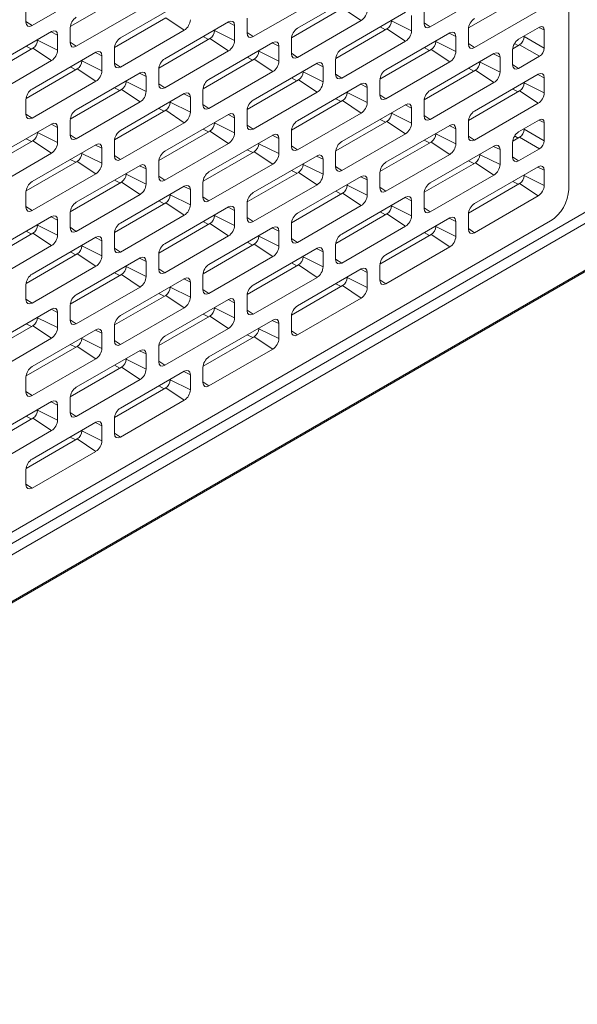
# Model space of a CAD drawing. Header units: millimetres. Extents: x 39 to 1680, y 50 to 804.
# Tile 62 of 68: x 1578 to 1620, y 373 to 448. Entities that reach past the tile are written whole.
import ezdxf

# ---------------------------------------------------------------- set-up
doc = ezdxf.new("R2010")
doc.units = ezdxf.units.MM
doc.header["$MEASUREMENT"] = 0
doc.layers.get('0').update_dxf_attribs({"lineweight": 25})

msp = doc.modelspace()

# ---------------------------------------------------------------- linework, layer by layer
at = {"color": 0, "linetype": 'Continuous', "lineweight": 0, "extrusion": (-1.66533e-16, 0.816497, 0.57735)}
for p, q in [((1619.449, 488.371), (1619.449, 435.299)), ((1371.583, 285.239), (1679.175, 462.827)), ((1371.645, 285.377), (1679.237, 462.965)), ((1382.252, 295.904), (1667.216, 460.428)), ((1667.923, 459.977), (1382.959, 295.453)), ((1578.704, 447.741), (1583.548, 450.538)), ((1581.608, 447.663), (1585.492, 449.905)), ((1603.7, 450.334), (1598.856, 447.537)), ((1608.933, 447.639), (1613.776, 450.436)), ((1590.265, 449.599), (1585.421, 446.802)), ((1595.498, 446.904), (1600.341, 449.701)), ((1611.837, 447.561), (1615.721, 449.803)), ((1578.244, 449.15), (1578.244, 448.007)), ((1582.063, 446.17), (1586.906, 448.966)), ((1598.402, 446.826), (1602.286, 449.068)), ((1607.059, 448.762), (1602.215, 445.965)), ((1602.286, 449.068), (1603.7, 448.129)), ((1607.518, 447.353), (1607.518, 448.497)), ((1608.473, 449.048), (1608.473, 447.905)), ((1612.291, 446.068), (1617.135, 448.864)), ((1578.244, 448.046), (1578.704, 447.741)), ((1584.967, 446.091), (1588.851, 448.333)), ((1593.624, 448.027), (1588.78, 445.231)), ((1588.851, 448.333), (1590.265, 447.394)), ((1593.589, 448.007), (1594.083, 447.762)), ((1594.083, 446.619), (1594.083, 447.762)), ((1595.038, 448.313), (1595.038, 447.17)), ((1598.856, 445.333), (1603.7, 448.129)), ((1605.998, 448.109), (1605.998, 448.15)), ((1605.998, 448.109), (1607.518, 447.353)), ((1608.473, 447.944), (1608.933, 447.639)), ((1580.189, 447.292), (1575.345, 444.496)), ((1580.154, 447.272), (1580.648, 447.027)), ((1580.648, 445.884), (1580.648, 447.027)), ((1581.603, 447.578), (1581.603, 446.435)), ((1585.421, 444.598), (1590.265, 447.394)), ((1591.689, 446.91), (1592.098, 446.697)), ((1592.563, 447.374), (1592.563, 447.415)), ((1592.563, 447.374), (1594.083, 446.619)), ((1595.038, 447.21), (1595.498, 446.904)), ((1601.761, 445.254), (1605.645, 447.496)), ((1605.124, 447.645), (1605.533, 447.432)), ((1610.418, 447.19), (1605.574, 444.394)), ((1605.645, 447.496), (1607.059, 446.557)), ((1610.383, 447.17), (1610.877, 446.925)), ((1610.877, 445.782), (1610.877, 446.925)), ((1611.832, 447.476), (1611.832, 446.333)), ((1617.242, 447.619), (1615.65, 446.7)), ((1616.074, 446.945), (1616.074, 446.903)), ((1617.595, 447.416), (1617.185, 447.586)), ((1617.595, 447.416), (1617.595, 446.026)), ((1578.254, 446.175), (1578.663, 445.962)), ((1579.128, 446.639), (1579.128, 446.68)), ((1579.128, 446.639), (1580.648, 445.884)), ((1581.603, 446.475), (1582.063, 446.17)), ((1588.326, 444.519), (1592.21, 446.762)), ((1596.983, 446.455), (1592.139, 443.659)), ((1592.21, 446.762), (1593.624, 445.823)), ((1596.948, 446.435), (1597.442, 446.19)), ((1597.442, 445.047), (1597.442, 446.19)), ((1598.397, 446.741), (1598.397, 445.598)), ((1602.215, 443.761), (1607.059, 446.557)), ((1609.357, 446.537), (1609.357, 446.578)), ((1609.357, 446.537), (1610.877, 445.782)), ((1611.832, 446.373), (1612.291, 446.068)), ((1615.196, 445.989), (1615.722, 446.293)), ((1615.344, 446.388), (1615.615, 446.231)), ((1615.722, 446.293), (1617.242, 445.415)), ((1616.074, 446.903), (1617.595, 446.026)), ((1574.891, 443.784), (1578.775, 446.027)), ((1583.548, 445.721), (1578.704, 442.924)), ((1578.775, 446.027), (1580.189, 445.088)), ((1583.513, 445.701), (1584.007, 445.455)), ((1584.007, 444.312), (1584.007, 445.455)), ((1584.962, 446.006), (1584.962, 444.863)), ((1588.78, 443.026), (1593.624, 445.823)), ((1595.922, 445.802), (1595.922, 445.843)), ((1595.922, 445.802), (1597.442, 445.047)), ((1598.397, 445.638), (1598.856, 445.333)), ((1605.12, 443.682), (1609.003, 445.925)), ((1608.482, 446.073), (1608.892, 445.86)), ((1613.776, 445.618), (1608.933, 442.822)), ((1609.003, 445.925), (1610.418, 444.986)), ((1613.742, 445.599), (1614.236, 445.353)), ((1615.191, 445.904), (1615.191, 444.761)), ((1615.65, 444.496), (1617.242, 445.415)), ((1575.345, 442.291), (1580.189, 445.088)), ((1582.487, 445.067), (1582.487, 445.108)), ((1582.487, 445.067), (1584.007, 444.312)), ((1584.962, 444.903), (1585.421, 444.598)), ((1591.685, 442.948), (1595.568, 445.19)), ((1595.047, 445.338), (1595.457, 445.125)), ((1600.341, 444.884), (1595.498, 442.087)), ((1595.568, 445.19), (1596.983, 444.251)), ((1600.307, 444.864), (1600.801, 444.618)), ((1601.756, 445.169), (1601.756, 444.026)), ((1605.574, 442.189), (1610.418, 444.986)), ((1612.716, 444.965), (1612.716, 445.006)), ((1612.716, 444.965), (1614.236, 444.21)), ((1614.236, 444.21), (1614.236, 445.353)), ((1615.191, 444.801), (1615.65, 444.496)), ((1578.25, 442.213), (1582.133, 444.455)), ((1581.612, 444.603), (1582.022, 444.39)), ((1586.906, 444.149), (1582.063, 441.352)), ((1582.133, 444.455), (1583.548, 443.516)), ((1586.872, 444.129), (1587.366, 443.883)), ((1588.321, 444.435), (1588.321, 443.291)), ((1592.139, 441.454), (1596.983, 444.251)), ((1599.281, 444.23), (1599.281, 444.271)), ((1599.281, 444.23), (1600.801, 443.475)), ((1600.801, 443.475), (1600.801, 444.618)), ((1601.756, 444.066), (1602.215, 443.761)), ((1608.479, 442.111), (1612.362, 444.353)), ((1611.841, 444.501), (1612.25, 444.288)), ((1617.135, 444.047), (1612.291, 441.25)), ((1612.362, 444.353), (1613.776, 443.414)), ((1617.101, 444.027), (1617.595, 443.781)), ((1578.704, 440.719), (1583.548, 443.516)), ((1585.846, 443.496), (1585.846, 443.536)), ((1585.846, 443.496), (1587.366, 442.74)), ((1587.366, 442.74), (1587.366, 443.883)), ((1588.321, 443.331), (1588.78, 443.026)), ((1595.043, 441.376), (1598.927, 443.618)), ((1598.406, 443.766), (1598.816, 443.554)), ((1603.7, 443.312), (1598.856, 440.515)), ((1598.927, 443.618), (1600.341, 442.679)), ((1603.666, 443.292), (1604.16, 443.046)), ((1605.114, 443.598), (1605.114, 442.455)), ((1608.933, 440.617), (1613.776, 443.414)), ((1616.074, 443.393), (1616.074, 443.434)), ((1616.074, 443.393), (1617.595, 442.638)), ((1617.595, 442.638), (1617.595, 443.781)), ((1581.608, 440.641), (1585.492, 442.883)), ((1584.971, 443.031), (1585.38, 442.819)), ((1590.265, 442.577), (1585.421, 439.78)), ((1585.492, 442.883), (1586.906, 441.944)), ((1590.231, 442.557), (1590.725, 442.312)), ((1591.679, 442.863), (1591.679, 441.72)), ((1595.498, 439.883), (1600.341, 442.679)), ((1602.639, 442.659), (1602.639, 442.699)), ((1602.639, 442.659), (1604.16, 441.903)), ((1604.16, 441.903), (1604.16, 443.046)), ((1605.114, 442.494), (1605.574, 442.189)), ((1611.837, 440.539), (1615.721, 442.781)), ((1615.2, 442.929), (1615.609, 442.717)), ((1615.721, 442.781), (1617.135, 441.842)), ((1578.244, 442.128), (1578.244, 440.985)), ((1582.063, 439.148), (1586.906, 441.944)), ((1589.204, 441.924), (1589.204, 441.965)), ((1589.204, 441.924), (1590.725, 441.169)), ((1590.725, 441.169), (1590.725, 442.312)), ((1591.679, 441.759), (1592.139, 441.454)), ((1598.402, 439.804), (1602.286, 442.046)), ((1601.765, 442.195), (1602.174, 441.982)), ((1607.059, 441.74), (1602.215, 438.944)), ((1602.286, 442.046), (1603.7, 441.107)), ((1607.024, 441.72), (1607.518, 441.475)), ((1608.473, 442.026), (1608.473, 440.883)), ((1612.291, 439.046), (1617.135, 441.842)), ((1578.244, 441.025), (1578.704, 440.719)), ((1584.967, 439.069), (1588.851, 441.311)), ((1588.33, 441.46), (1588.739, 441.247)), ((1593.624, 441.005), (1588.78, 438.209)), ((1588.851, 441.311), (1590.265, 440.372)), ((1593.589, 440.985), (1594.083, 440.74)), ((1595.038, 441.291), (1595.038, 440.148)), ((1598.856, 438.311), (1603.7, 441.107)), ((1605.998, 441.087), (1605.998, 441.128)), ((1605.998, 441.087), (1607.518, 440.332)), ((1607.518, 440.332), (1607.518, 441.475)), ((1580.189, 440.27), (1575.345, 437.474)), ((1580.154, 440.25), (1580.648, 440.005)), ((1581.603, 440.556), (1581.603, 439.413)), ((1585.421, 437.576), (1590.265, 440.372)), ((1592.563, 440.352), (1592.563, 440.393)), ((1592.563, 440.352), (1594.083, 439.597)), ((1594.083, 439.597), (1594.083, 440.74)), ((1595.038, 440.188), (1595.498, 439.883)), ((1601.761, 438.232), (1605.645, 440.475)), ((1605.124, 440.623), (1605.533, 440.41)), ((1605.645, 440.475), (1607.059, 439.536)), ((1608.473, 440.923), (1608.933, 440.617)), ((1611.832, 440.454), (1611.832, 439.311)), ((1617.242, 440.598), (1615.65, 439.678)), ((1617.595, 440.394), (1617.185, 440.565)), ((1617.595, 440.394), (1617.595, 439.004)), ((1579.128, 439.617), (1579.128, 439.658)), ((1579.128, 439.617), (1580.648, 438.862)), ((1580.648, 438.862), (1580.648, 440.005)), ((1581.603, 439.453), (1582.063, 439.148)), ((1588.326, 437.497), (1592.21, 439.74)), ((1591.689, 439.888), (1592.098, 439.675)), ((1592.21, 439.74), (1593.624, 438.801)), ((1598.397, 439.719), (1598.397, 438.576)), ((1602.215, 436.739), (1607.059, 439.536)), ((1610.418, 440.168), (1605.574, 437.372)), ((1609.357, 439.515), (1609.357, 439.556)), ((1609.357, 439.515), (1610.877, 438.76)), ((1610.383, 440.148), (1610.877, 439.903)), ((1610.877, 438.76), (1610.877, 439.903)), ((1616.074, 439.923), (1616.074, 439.881)), ((1616.074, 439.881), (1617.595, 439.004)), ((1574.891, 436.763), (1578.775, 439.005)), ((1578.254, 439.153), (1578.663, 438.94)), ((1583.548, 438.699), (1578.704, 435.902)), ((1578.775, 439.005), (1580.189, 438.066)), ((1584.962, 438.984), (1584.962, 437.841)), ((1588.78, 436.004), (1593.624, 438.801)), ((1596.983, 439.433), (1592.139, 436.637)), ((1595.922, 438.78), (1595.922, 438.821)), ((1595.922, 438.78), (1597.442, 438.025)), ((1596.948, 439.414), (1597.442, 439.168)), ((1597.442, 438.025), (1597.442, 439.168)), ((1605.12, 436.661), (1609.003, 438.903)), ((1608.482, 439.051), (1608.892, 438.838)), ((1609.003, 438.903), (1610.418, 437.964)), ((1611.832, 439.351), (1612.291, 439.046)), ((1615.191, 438.882), (1615.191, 437.739)), ((1615.196, 438.967), (1615.722, 439.271)), ((1615.344, 439.366), (1615.615, 439.209)), ((1615.722, 439.271), (1617.242, 438.393)), ((1575.345, 435.269), (1580.189, 438.066)), ((1582.487, 438.045), (1582.487, 438.086)), ((1582.487, 438.045), (1584.007, 437.29)), ((1583.513, 438.679), (1584.007, 438.433)), ((1584.007, 437.29), (1584.007, 438.433)), ((1591.685, 435.926), (1595.568, 438.168)), ((1595.047, 438.316), (1595.457, 438.103)), ((1595.568, 438.168), (1596.983, 437.229)), ((1598.397, 438.616), (1598.856, 438.311)), ((1601.756, 438.147), (1601.756, 437.004)), ((1605.574, 435.167), (1610.418, 437.964)), ((1613.776, 438.597), (1608.933, 435.8)), ((1612.716, 437.943), (1612.716, 437.984)), ((1612.716, 437.943), (1614.236, 437.188)), ((1613.742, 438.577), (1614.236, 438.331)), ((1614.236, 437.188), (1614.236, 438.331)), ((1615.65, 437.474), (1617.242, 438.393)), ((1578.25, 435.191), (1582.133, 437.433)), ((1581.612, 437.581), (1582.022, 437.369)), ((1582.133, 437.433), (1583.548, 436.494)), ((1584.962, 437.881), (1585.421, 437.576)), ((1588.321, 437.413), (1588.321, 436.27)), ((1592.139, 434.432), (1596.983, 437.229)), ((1600.341, 437.862), (1595.498, 435.065)), ((1599.281, 437.209), (1599.281, 437.249)), ((1599.281, 437.209), (1600.801, 436.453)), ((1600.307, 437.842), (1600.801, 437.596)), ((1600.801, 436.453), (1600.801, 437.596)), ((1608.479, 435.089), (1612.362, 437.331)), ((1611.841, 437.479), (1612.25, 437.267)), ((1612.362, 437.331), (1613.776, 436.392)), ((1615.191, 437.779), (1615.65, 437.474)), ((1578.704, 433.698), (1583.548, 436.494)), ((1586.906, 437.127), (1582.063, 434.33)), ((1585.846, 436.474), (1585.846, 436.515)), ((1585.846, 436.474), (1587.366, 435.718)), ((1586.872, 437.107), (1587.366, 436.862)), ((1587.366, 435.718), (1587.366, 436.862)), ((1595.043, 434.354), (1598.927, 436.596)), ((1598.406, 436.745), (1598.816, 436.532)), ((1598.927, 436.596), (1600.341, 435.657)), ((1601.756, 437.044), (1602.215, 436.739)), ((1605.114, 436.576), (1605.114, 435.433)), ((1617.135, 437.025), (1612.291, 434.228)), ((1617.101, 437.005), (1617.595, 436.759)), ((1617.595, 435.616), (1617.595, 436.759)), ((1581.608, 433.619), (1585.492, 435.861)), ((1584.971, 436.01), (1585.38, 435.797)), ((1585.492, 435.861), (1586.906, 434.922)), ((1588.321, 436.309), (1588.78, 436.004)), ((1591.679, 435.841), (1591.679, 434.698)), ((1603.7, 436.29), (1598.856, 433.493)), ((1603.666, 436.27), (1604.16, 436.025)), ((1604.16, 434.882), (1604.16, 436.025)), ((1608.933, 433.596), (1613.776, 436.392)), ((1611.837, 433.517), (1615.721, 435.759)), ((1615.2, 435.908), (1615.609, 435.695)), ((1615.721, 435.759), (1617.135, 434.82)), ((1616.074, 436.372), (1616.074, 436.412)), ((1616.074, 436.372), (1617.595, 435.616)), ((1578.244, 435.106), (1578.244, 433.963)), ((1590.265, 435.555), (1585.421, 432.759)), ((1590.231, 435.535), (1590.725, 435.29)), ((1590.725, 434.147), (1590.725, 435.29)), ((1595.498, 432.861), (1600.341, 435.657)), ((1598.402, 432.782), (1602.286, 435.024)), ((1601.765, 435.173), (1602.174, 434.96)), ((1602.286, 435.024), (1603.7, 434.085)), ((1602.639, 435.637), (1602.639, 435.678)), ((1602.639, 435.637), (1604.16, 434.882)), ((1605.114, 435.472), (1605.574, 435.167)), ((1608.473, 435.004), (1608.473, 433.861)), ((1582.063, 432.126), (1586.906, 434.922)), ((1584.967, 432.047), (1588.851, 434.29)), ((1588.33, 434.438), (1588.739, 434.225)), ((1588.851, 434.29), (1590.265, 433.351)), ((1589.204, 434.902), (1589.204, 434.943)), ((1589.204, 434.902), (1590.725, 434.147)), ((1591.679, 434.738), (1592.139, 434.432)), ((1595.038, 434.269), (1595.038, 433.126)), ((1607.059, 434.718), (1602.215, 431.922)), ((1607.024, 434.698), (1607.518, 434.453)), ((1607.518, 433.31), (1607.518, 434.453)), ((1612.291, 432.024), (1617.135, 434.82)), ((1578.244, 434.003), (1578.704, 433.698)), ((1581.603, 433.534), (1581.603, 432.391)), ((1593.624, 433.983), (1588.78, 431.187)), ((1593.589, 433.963), (1594.083, 433.718)), ((1594.083, 432.575), (1594.083, 433.718)), ((1598.856, 431.289), (1603.7, 434.085)), ((1605.124, 433.601), (1605.533, 433.388)), ((1605.998, 434.065), (1605.998, 434.106)), ((1605.998, 434.065), (1607.518, 433.31)), ((1608.473, 433.901), (1608.933, 433.596)), ((1382.959, 297.171), (1618.072, 432.914)), ((1580.189, 433.249), (1575.345, 430.452)), ((1580.154, 433.229), (1580.648, 432.983)), ((1580.648, 431.84), (1580.648, 432.983)), ((1585.421, 430.554), (1590.265, 433.351)), ((1588.326, 430.476), (1592.21, 432.718)), ((1591.689, 432.866), (1592.098, 432.653)), ((1592.21, 432.718), (1593.624, 431.779)), ((1592.563, 433.33), (1592.563, 433.371)), ((1592.563, 433.33), (1594.083, 432.575)), ((1595.038, 433.166), (1595.498, 432.861)), ((1601.761, 431.21), (1605.645, 433.453)), ((1610.418, 433.146), (1605.574, 430.35)), ((1605.645, 433.453), (1607.059, 432.514)), ((1610.383, 433.127), (1610.877, 432.881)), ((1610.877, 431.738), (1610.877, 432.881)), ((1611.832, 433.432), (1611.832, 432.289)), ((1574.891, 429.741), (1578.775, 431.983)), ((1578.254, 432.131), (1578.663, 431.918)), ((1578.775, 431.983), (1580.189, 431.044)), ((1579.128, 432.595), (1579.128, 432.636)), ((1579.128, 432.595), (1580.648, 431.84)), ((1581.603, 432.431), (1582.063, 432.126)), ((1584.962, 431.963), (1584.962, 430.819)), ((1596.983, 432.412), (1592.139, 429.615)), ((1596.948, 432.392), (1597.442, 432.146)), ((1597.442, 431.003), (1597.442, 432.146)), ((1598.397, 432.697), (1598.397, 431.554)), ((1602.215, 429.717), (1607.059, 432.514)), ((1608.482, 432.029), (1608.892, 431.816)), ((1609.357, 432.493), (1609.357, 432.534)), ((1609.357, 432.493), (1610.877, 431.738)), ((1611.832, 432.329), (1612.291, 432.024)), ((1583.548, 431.677), (1578.704, 428.88)), ((1583.513, 431.657), (1584.007, 431.411)), ((1584.007, 430.268), (1584.007, 431.411)), ((1588.78, 428.982), (1593.624, 431.779)), ((1595.047, 431.294), (1595.457, 431.082)), ((1595.922, 431.758), (1595.922, 431.799)), ((1595.922, 431.758), (1597.442, 431.003)), ((1598.397, 431.594), (1598.856, 431.289)), ((1605.12, 429.639), (1609.003, 431.881)), ((1609.003, 431.881), (1610.418, 430.942)), ((1575.345, 428.247), (1580.189, 431.044)), ((1581.612, 430.559), (1582.022, 430.347)), ((1582.487, 431.024), (1582.487, 431.064)), ((1582.487, 431.024), (1584.007, 430.268)), ((1584.962, 430.859), (1585.421, 430.554)), ((1591.685, 428.904), (1595.568, 431.146)), ((1600.341, 430.84), (1595.498, 428.043)), ((1595.568, 431.146), (1596.983, 430.207)), ((1600.307, 430.82), (1600.801, 430.574)), ((1600.801, 429.431), (1600.801, 430.574)), ((1601.756, 431.126), (1601.756, 429.983)), ((1605.574, 428.145), (1610.418, 430.942)), ((1578.25, 428.169), (1582.133, 430.411)), ((1586.906, 430.105), (1582.063, 427.309)), ((1582.133, 430.411), (1583.548, 429.472)), ((1586.872, 430.085), (1587.366, 429.84)), ((1587.366, 428.697), (1587.366, 429.84)), ((1588.321, 430.391), (1588.321, 429.248)), ((1592.139, 427.411), (1596.983, 430.207)), ((1598.406, 429.723), (1598.816, 429.51)), ((1599.281, 430.187), (1599.281, 430.227)), ((1599.281, 430.187), (1600.801, 429.431)), ((1601.756, 430.022), (1602.215, 429.717)), ((1578.704, 426.676), (1583.548, 429.472)), ((1584.971, 428.988), (1585.38, 428.775)), ((1585.846, 429.452), (1585.846, 429.493)), ((1585.846, 429.452), (1587.366, 428.697)), ((1588.321, 429.287), (1588.78, 428.982)), ((1595.043, 427.332), (1598.927, 429.574)), ((1603.7, 429.268), (1598.856, 426.472)), ((1598.927, 429.574), (1600.341, 428.635)), ((1603.666, 429.248), (1604.16, 429.003)), ((1604.16, 427.86), (1604.16, 429.003)), ((1605.114, 429.554), (1605.114, 428.411)), ((1581.608, 426.597), (1585.492, 428.839)), ((1590.265, 428.533), (1585.421, 425.737)), ((1585.492, 428.839), (1586.906, 427.9)), ((1590.231, 428.513), (1590.725, 428.268)), ((1590.725, 427.125), (1590.725, 428.268)), ((1591.679, 428.819), (1591.679, 427.676)), ((1595.498, 425.839), (1600.341, 428.635)), ((1602.639, 428.615), (1602.639, 428.656)), ((1602.639, 428.615), (1604.16, 427.86)), ((1605.114, 428.451), (1605.574, 428.145)), ((1578.244, 428.084), (1578.244, 426.941)), ((1582.063, 425.104), (1586.906, 427.9)), ((1589.204, 427.88), (1589.204, 427.921)), ((1589.204, 427.88), (1590.725, 427.125)), ((1591.679, 427.716), (1592.139, 427.411)), ((1598.402, 425.76), (1602.286, 428.003)), ((1601.765, 428.151), (1602.174, 427.938)), ((1602.286, 428.003), (1603.7, 427.064)), ((1578.244, 426.981), (1578.704, 426.676)), ((1584.967, 425.025), (1588.851, 427.268)), ((1588.33, 427.416), (1588.739, 427.203)), ((1593.624, 426.961), (1588.78, 424.165)), ((1588.851, 427.268), (1590.265, 426.329)), ((1593.589, 426.942), (1594.083, 426.696)), ((1595.038, 427.247), (1595.038, 426.104)), ((1598.856, 424.267), (1603.7, 427.064)), ((1580.189, 426.227), (1575.345, 423.43)), ((1580.154, 426.207), (1580.648, 425.961)), ((1581.603, 426.512), (1581.603, 425.369)), ((1585.421, 423.532), (1590.265, 426.329)), ((1592.563, 426.308), (1592.563, 426.349)), ((1592.563, 426.308), (1594.083, 425.553)), ((1594.083, 425.553), (1594.083, 426.696)), ((1595.038, 426.144), (1595.498, 425.839)), ((1579.128, 425.573), (1579.128, 425.614)), ((1579.128, 425.573), (1580.648, 424.818)), ((1580.648, 424.818), (1580.648, 425.961)), ((1581.603, 425.409), (1582.063, 425.104)), ((1588.326, 423.454), (1592.21, 425.696)), ((1591.689, 425.844), (1592.098, 425.631)), ((1596.983, 425.39), (1592.139, 422.593)), ((1592.21, 425.696), (1593.624, 424.757)), ((1596.948, 425.37), (1597.442, 425.124)), ((1598.397, 425.676), (1598.397, 424.532)), ((1574.891, 422.719), (1578.775, 424.961)), ((1578.254, 425.109), (1578.663, 424.897)), ((1583.548, 424.655), (1578.704, 421.858)), ((1578.775, 424.961), (1580.189, 424.022)), ((1583.513, 424.635), (1584.007, 424.39)), ((1584.962, 424.941), (1584.962, 423.798)), ((1588.78, 421.96), (1593.624, 424.757)), ((1595.922, 424.737), (1595.922, 424.777)), ((1595.922, 424.737), (1597.442, 423.981)), ((1597.442, 423.981), (1597.442, 425.124)), ((1598.397, 424.572), (1598.856, 424.267)), ((1575.345, 421.226), (1580.189, 424.022)), ((1582.487, 424.002), (1582.487, 424.043)), ((1582.487, 424.002), (1584.007, 423.246)), ((1584.007, 423.246), (1584.007, 424.39)), ((1584.962, 423.837), (1585.421, 423.532)), ((1591.685, 421.882), (1595.568, 424.124)), ((1595.047, 424.272), (1595.457, 424.06)), ((1595.568, 424.124), (1596.983, 423.185)), ((1578.25, 421.147), (1582.133, 423.389)), ((1581.612, 423.538), (1582.022, 423.325)), ((1586.906, 423.083), (1582.063, 420.287)), ((1582.133, 423.389), (1583.548, 422.45)), ((1586.872, 423.063), (1587.366, 422.818)), ((1588.321, 423.369), (1588.321, 422.226)), ((1592.139, 420.389), (1596.983, 423.185)), ((1578.704, 419.654), (1583.548, 422.45)), ((1585.846, 422.43), (1585.846, 422.471)), ((1585.846, 422.43), (1587.366, 421.675)), ((1587.366, 421.675), (1587.366, 422.818)), ((1588.321, 422.266), (1588.78, 421.96)), ((1581.608, 419.575), (1585.492, 421.818)), ((1584.971, 421.966), (1585.38, 421.753)), ((1590.265, 421.511), (1585.421, 418.715)), ((1585.492, 421.818), (1586.906, 420.879)), ((1591.679, 421.797), (1591.679, 420.654)), ((1578.244, 421.062), (1578.244, 419.919)), ((1582.063, 418.082), (1586.906, 420.879)), ((1589.204, 420.858), (1589.204, 420.899)), ((1589.204, 420.858), (1590.725, 420.103)), ((1590.231, 421.491), (1590.725, 421.246)), ((1590.725, 420.103), (1590.725, 421.246)), ((1584.967, 418.004), (1588.851, 420.246)), ((1588.33, 420.394), (1588.739, 420.181)), ((1588.851, 420.246), (1590.265, 419.307)), ((1591.679, 420.694), (1592.139, 420.389)), ((1578.244, 419.959), (1578.704, 419.654)), ((1581.603, 419.491), (1581.603, 418.347)), ((1585.421, 416.51), (1590.265, 419.307)), ((1580.189, 419.205), (1575.345, 416.408)), ((1579.128, 418.552), (1579.128, 418.592)), ((1579.128, 418.552), (1580.648, 417.796)), ((1580.154, 419.185), (1580.648, 418.939)), ((1580.648, 417.796), (1580.648, 418.939)), ((1574.891, 415.697), (1578.775, 417.939)), ((1578.254, 418.087), (1578.663, 417.875)), ((1578.775, 417.939), (1580.189, 417)), ((1581.603, 418.387), (1582.063, 418.082)), ((1584.962, 417.919), (1584.962, 416.776)), ((1583.548, 417.633), (1578.704, 414.837)), ((1582.487, 416.98), (1582.487, 417.021)), ((1583.513, 417.613), (1584.007, 417.368)), ((1584.007, 416.225), (1584.007, 417.368)), ((1575.345, 414.204), (1580.189, 417)), ((1578.25, 414.125), (1582.133, 416.367)), ((1581.612, 416.516), (1582.022, 416.303)), ((1582.133, 416.367), (1583.548, 415.428)), ((1582.487, 416.98), (1584.007, 416.225)), ((1584.962, 416.816), (1585.421, 416.51)), ((1578.704, 412.632), (1583.548, 415.428)), ((1578.244, 414.04), (1578.244, 412.897)), ((1578.244, 412.937), (1578.704, 412.632))]:
    msp.add_line(p, q, dxfattribs=at)
at = {"color": 0, "linetype": 'Continuous', "lineweight": 0}
for centre, major_axis, ratio, start_param, end_param in [((1603.7, 448.66), (0.325, 0.563), 0.57735, -2.356194, -0.785398), ((1578.704, 448.272), (-0.325, -0.563), 0.57735, -0.785398, 0.785398), ((1582.063, 447.843), (-0.325, -0.563), 0.57735, -2.356194, -0.785398), ((1590.265, 447.925), (0.325, 0.563), 0.57735, -2.356194, -0.785398), ((1593.624, 447.496), (0.325, 0.563), 0.57735, -0.785398, 0.785398), ((1605.645, 447.905), (0.25, 0.433), 0.57735, -2.356194, -0.785398), ((1608.933, 448.17), (-0.325, -0.563), 0.57735, -0.785398, 0.785398), ((1612.291, 447.741), (-0.325, -0.563), 0.57735, -2.356194, -0.785398), ((1580.189, 446.762), (0.325, 0.563), 0.57735, -0.785398, 0.785398), ((1592.21, 447.17), (0.25, 0.433), 0.57735, -2.356194, -0.785398), ((1595.498, 447.435), (-0.325, -0.563), 0.57735, -0.785398, 0.785398), ((1598.856, 447.006), (-0.325, -0.563), 0.57735, -2.356194, -0.785398), ((1607.059, 447.088), (0.325, 0.563), 0.57735, -2.356194, -0.785398), ((1610.418, 446.659), (0.325, 0.563), 0.57735, -0.785398, 0.785398), ((1578.775, 446.435), (0.25, 0.433), 0.57735, -2.356194, -0.785398), ((1582.063, 446.7), (-0.325, -0.563), 0.57735, -0.785398, 0.785398), ((1585.421, 446.272), (-0.325, -0.563), 0.57735, -2.356194, -0.785398), ((1593.624, 446.353), (0.325, 0.563), 0.57735, -2.356194, -0.785398), ((1596.983, 445.925), (0.325, 0.563), 0.57735, -0.785398, 0.785398), ((1609.003, 446.333), (0.25, 0.433), 0.57735, -2.356194, -0.785398), ((1612.291, 446.598), (-0.325, -0.563), 0.57735, -0.785398, 0.785398), ((1615.65, 446.17), (-0.325, -0.563), 0.57735, -2.356194, -0.785398), ((1615.72, 446.701), (0.25, 0.433), 0.580589, -2.353398, -0.788195), ((1580.189, 445.618), (0.325, 0.563), 0.57735, -2.356194, -0.785398), ((1583.548, 445.19), (0.325, 0.563), 0.57735, -0.785398, 0.785398), ((1595.568, 445.598), (0.25, 0.433), 0.57735, -2.356194, -0.785398), ((1598.856, 445.863), (-0.325, -0.563), 0.57735, -0.785398, 0.785398), ((1602.215, 445.435), (-0.325, -0.563), 0.57735, -2.356194, -0.785398), ((1610.418, 445.516), (0.325, 0.563), 0.57735, -2.356194, -0.785398), ((1613.776, 445.088), (0.325, 0.563), 0.57735, -0.785398, 0.785398), ((1582.133, 444.863), (0.25, 0.433), 0.57735, -2.356194, -0.785398), ((1585.421, 445.129), (-0.325, -0.563), 0.57735, -0.785398, 0.785398), ((1588.78, 444.7), (-0.325, -0.563), 0.57735, -2.356194, -0.785398), ((1596.983, 444.782), (0.325, 0.563), 0.57735, -2.356194, -0.785398), ((1600.341, 444.353), (0.325, 0.563), 0.57735, -0.785398, 0.785398), ((1612.362, 444.761), (0.25, 0.433), 0.57735, -2.356194, -0.785398), ((1615.65, 445.026), (-0.325, -0.563), 0.57735, -0.785398, 0.785398), ((1583.548, 444.047), (0.325, 0.563), 0.57735, -2.356194, -0.785398), ((1586.906, 443.618), (0.325, 0.563), 0.57735, -0.785398, 0.785398), ((1598.927, 444.026), (0.25, 0.433), 0.57735, -2.356194, -0.785398), ((1602.215, 444.292), (-0.325, -0.563), 0.57735, -0.785398, 0.785398), ((1605.574, 443.863), (-0.325, -0.563), 0.57735, -2.356194, -0.785398), ((1613.776, 443.945), (0.325, 0.563), 0.57735, -2.356194, -0.785398), ((1617.135, 443.516), (0.325, 0.563), 0.57735, -0.785398, 0.785398), ((1585.492, 443.291), (0.25, 0.433), 0.57735, -2.356194, -0.785398), ((1588.78, 443.557), (-0.325, -0.563), 0.57735, -0.785398, 0.785398), ((1592.139, 443.128), (-0.325, -0.563), 0.57735, -2.356194, -0.785398), ((1600.341, 443.21), (0.325, 0.563), 0.57735, -2.356194, -0.785398), ((1603.7, 442.781), (0.325, 0.563), 0.57735, -0.785398, 0.785398), ((1615.721, 443.189), (0.25, 0.433), 0.57735, -2.356194, -0.785398), ((1578.704, 442.393), (-0.325, -0.563), 0.57735, -2.356194, -0.785398), ((1586.906, 442.475), (0.325, 0.563), 0.57735, -2.356194, -0.785398), ((1590.265, 442.046), (0.325, 0.563), 0.57735, -0.785398, 0.785398), ((1602.286, 442.455), (0.25, 0.433), 0.57735, -2.356194, -0.785398), ((1605.574, 442.72), (-0.325, -0.563), 0.57735, -0.785398, 0.785398), ((1608.933, 442.291), (-0.325, -0.563), 0.57735, -2.356194, -0.785398), ((1617.135, 442.373), (0.325, 0.563), 0.57735, -2.356194, -0.785398), ((1588.851, 441.72), (0.25, 0.433), 0.57735, -2.356194, -0.785398), ((1592.139, 441.985), (-0.325, -0.563), 0.57735, -0.785398, 0.785398), ((1595.498, 441.556), (-0.325, -0.563), 0.57735, -2.356194, -0.785398), ((1603.7, 441.638), (0.325, 0.563), 0.57735, -2.356194, -0.785398), ((1607.059, 441.209), (0.325, 0.563), 0.57735, -0.785398, 0.785398), ((1578.704, 441.25), (-0.325, -0.563), 0.57735, -0.785398, 0.785398), ((1582.063, 440.822), (-0.325, -0.563), 0.57735, -2.356194, -0.785398), ((1590.265, 440.903), (0.325, 0.563), 0.57735, -2.356194, -0.785398), ((1593.624, 440.475), (0.325, 0.563), 0.57735, -0.785398, 0.785398), ((1605.645, 440.883), (0.25, 0.433), 0.57735, -2.356194, -0.785398), ((1612.291, 440.719), (-0.325, -0.563), 0.57735, -2.356194, -0.785398), ((1580.189, 439.74), (0.325, 0.563), 0.57735, -0.785398, 0.785398), ((1592.21, 440.148), (0.25, 0.433), 0.57735, -2.356194, -0.785398), ((1598.856, 439.985), (-0.325, -0.563), 0.57735, -2.356194, -0.785398), ((1607.059, 440.066), (0.325, 0.563), 0.57735, -2.356194, -0.785398), ((1608.933, 441.148), (-0.325, -0.563), 0.57735, -0.785398, 0.785398), ((1610.418, 439.638), (0.325, 0.563), 0.57735, -0.785398, 0.785398), ((1578.775, 439.413), (0.25, 0.433), 0.57735, -2.356194, -0.785398), ((1585.421, 439.25), (-0.325, -0.563), 0.57735, -2.356194, -0.785398), ((1593.624, 439.331), (0.325, 0.563), 0.57735, -2.356194, -0.785398), ((1595.498, 440.413), (-0.325, -0.563), 0.57735, -0.785398, 0.785398), ((1596.983, 438.903), (0.325, 0.563), 0.57735, -0.785398, 0.785398), ((1609.003, 439.311), (0.25, 0.433), 0.57735, -2.356194, -0.785398), ((1615.65, 439.148), (-0.325, -0.563), 0.57735, -2.356194, -0.785398), ((1615.72, 439.679), (0.25, 0.433), 0.580589, -2.353398, -0.788195), ((1580.189, 438.597), (0.325, 0.563), 0.57735, -2.356194, -0.785398), ((1582.063, 439.678), (-0.325, -0.563), 0.57735, -0.785398, 0.785398), ((1583.548, 438.168), (0.325, 0.563), 0.57735, -0.785398, 0.785398), ((1595.568, 438.576), (0.25, 0.433), 0.57735, -2.356194, -0.785398), ((1602.215, 438.413), (-0.325, -0.563), 0.57735, -2.356194, -0.785398), ((1610.418, 438.495), (0.325, 0.563), 0.57735, -2.356194, -0.785398), ((1612.291, 439.576), (-0.325, -0.563), 0.57735, -0.785398, 0.785398), ((1582.133, 437.841), (0.25, 0.433), 0.57735, -2.356194, -0.785398), ((1588.78, 437.678), (-0.325, -0.563), 0.57735, -2.356194, -0.785398), ((1596.983, 437.76), (0.325, 0.563), 0.57735, -2.356194, -0.785398), ((1598.856, 438.842), (-0.325, -0.563), 0.57735, -0.785398, 0.785398), ((1600.341, 437.331), (0.325, 0.563), 0.57735, -0.785398, 0.785398), ((1612.362, 437.739), (0.25, 0.433), 0.57735, -2.356194, -0.785398), ((1613.776, 438.066), (0.325, 0.563), 0.57735, -0.785398, 0.785398), ((1583.548, 437.025), (0.325, 0.563), 0.57735, -2.356194, -0.785398), ((1585.421, 438.107), (-0.325, -0.563), 0.57735, -0.785398, 0.785398), ((1586.906, 436.596), (0.325, 0.563), 0.57735, -0.785398, 0.785398), ((1598.927, 437.004), (0.25, 0.433), 0.57735, -2.356194, -0.785398), ((1605.574, 436.841), (-0.325, -0.563), 0.57735, -2.356194, -0.785398), ((1615.65, 438.005), (-0.325, -0.563), 0.57735, -0.785398, 0.785398), ((1585.492, 436.27), (0.25, 0.433), 0.57735, -2.356194, -0.785398), ((1592.139, 436.106), (-0.325, -0.563), 0.57735, -2.356194, -0.785398), ((1600.341, 436.188), (0.325, 0.563), 0.57735, -2.356194, -0.785398), ((1602.215, 437.27), (-0.325, -0.563), 0.57735, -0.785398, 0.785398), ((1613.776, 436.923), (0.325, 0.563), 0.57735, -2.356194, -0.785398), ((1617.135, 436.494), (0.325, 0.563), 0.57735, -0.785398, 0.785398), ((1578.704, 435.371), (-0.325, -0.563), 0.57735, -2.356194, -0.785398), ((1586.906, 435.453), (0.325, 0.563), 0.57735, -2.356194, -0.785398), ((1588.78, 436.535), (-0.325, -0.563), 0.57735, -0.785398, 0.785398), ((1590.265, 435.024), (0.325, 0.563), 0.57735, -0.785398, 0.785398), ((1603.7, 435.759), (0.325, 0.563), 0.57735, -0.785398, 0.785398), ((1608.933, 435.269), (-0.325, -0.563), 0.57735, -2.356194, -0.785398), ((1615.721, 436.167), (0.25, 0.433), 0.57735, -2.356194, -0.785398), ((1595.498, 434.535), (-0.325, -0.563), 0.57735, -2.356194, -0.785398), ((1602.286, 435.433), (0.25, 0.433), 0.57735, -2.356194, -0.785398), ((1605.574, 435.698), (-0.325, -0.563), 0.57735, -0.785398, 0.785398), ((1617.135, 435.351), (0.325, 0.563), 0.57735, -2.356194, -0.785398), ((1582.063, 433.8), (-0.325, -0.563), 0.57735, -2.356194, -0.785398), ((1588.851, 434.698), (0.25, 0.433), 0.57735, -2.356194, -0.785398), ((1592.139, 434.963), (-0.325, -0.563), 0.57735, -0.785398, 0.785398), ((1603.7, 434.616), (0.325, 0.563), 0.57735, -2.356194, -0.785398), ((1607.059, 434.187), (0.325, 0.563), 0.57735, -0.785398, 0.785398), ((1612.291, 433.698), (-0.325, -0.563), 0.57735, -2.356194, -0.785398), ((1578.704, 434.228), (-0.325, -0.563), 0.57735, -0.785398, 0.785398), ((1590.265, 433.881), (0.325, 0.563), 0.57735, -2.356194, -0.785398), ((1593.624, 433.453), (0.325, 0.563), 0.57735, -0.785398, 0.785398), ((1598.856, 432.963), (-0.325, -0.563), 0.57735, -2.356194, -0.785398), ((1605.645, 433.861), (0.25, 0.433), 0.57735, -2.356194, -0.785398), ((1608.933, 434.126), (-0.325, -0.563), 0.57735, -0.785398, 0.785398), ((1580.189, 432.718), (0.325, 0.563), 0.57735, -0.785398, 0.785398), ((1585.421, 432.228), (-0.325, -0.563), 0.57735, -2.356194, -0.785398), ((1592.21, 433.126), (0.25, 0.433), 0.57735, -2.356194, -0.785398), ((1595.498, 433.391), (-0.325, -0.563), 0.57735, -0.785398, 0.785398), ((1607.059, 433.044), (0.325, 0.563), 0.57735, -2.356194, -0.785398), ((1610.418, 432.616), (0.325, 0.563), 0.57735, -0.785398, 0.785398), ((1578.775, 432.391), (0.25, 0.433), 0.57735, -2.356194, -0.785398), ((1582.063, 432.657), (-0.325, -0.563), 0.57735, -0.785398, 0.785398), ((1593.624, 432.31), (0.325, 0.563), 0.57735, -2.356194, -0.785398), ((1596.983, 431.881), (0.325, 0.563), 0.57735, -0.785398, 0.785398), ((1609.003, 432.289), (0.25, 0.433), 0.57735, -2.356194, -0.785398), ((1612.291, 432.554), (-0.325, -0.563), 0.57735, -0.785398, 0.785398), ((1580.189, 431.575), (0.325, 0.563), 0.57735, -2.356194, -0.785398), ((1583.548, 431.146), (0.325, 0.563), 0.57735, -0.785398, 0.785398), ((1595.568, 431.554), (0.25, 0.433), 0.57735, -2.356194, -0.785398), ((1598.856, 431.82), (-0.325, -0.563), 0.57735, -0.785398, 0.785398), ((1602.215, 431.391), (-0.325, -0.563), 0.57735, -2.356194, -0.785398), ((1610.418, 431.473), (0.325, 0.563), 0.57735, -2.356194, -0.785398), ((1582.133, 430.819), (0.25, 0.433), 0.57735, -2.356194, -0.785398), ((1585.421, 431.085), (-0.325, -0.563), 0.57735, -0.785398, 0.785398), ((1588.78, 430.656), (-0.325, -0.563), 0.57735, -2.356194, -0.785398), ((1596.983, 430.738), (0.325, 0.563), 0.57735, -2.356194, -0.785398), ((1600.341, 430.309), (0.325, 0.563), 0.57735, -0.785398, 0.785398), ((1583.548, 430.003), (0.325, 0.563), 0.57735, -2.356194, -0.785398), ((1586.906, 429.574), (0.325, 0.563), 0.57735, -0.785398, 0.785398), ((1598.927, 429.983), (0.25, 0.433), 0.57735, -2.356194, -0.785398), ((1602.215, 430.248), (-0.325, -0.563), 0.57735, -0.785398, 0.785398), ((1605.574, 429.819), (-0.325, -0.563), 0.57735, -2.356194, -0.785398), ((1585.492, 429.248), (0.25, 0.433), 0.57735, -2.356194, -0.785398), ((1588.78, 429.513), (-0.325, -0.563), 0.57735, -0.785398, 0.785398), ((1592.139, 429.084), (-0.325, -0.563), 0.57735, -2.356194, -0.785398), ((1600.341, 429.166), (0.325, 0.563), 0.57735, -2.356194, -0.785398), ((1603.7, 428.737), (0.325, 0.563), 0.57735, -0.785398, 0.785398), ((1578.704, 428.35), (-0.325, -0.563), 0.57735, -2.356194, -0.785398), ((1586.906, 428.431), (0.325, 0.563), 0.57735, -2.356194, -0.785398), ((1590.265, 428.003), (0.325, 0.563), 0.57735, -0.785398, 0.785398), ((1602.286, 428.411), (0.25, 0.433), 0.57735, -2.356194, -0.785398), ((1605.574, 428.676), (-0.325, -0.563), 0.57735, -0.785398, 0.785398), ((1588.851, 427.676), (0.25, 0.433), 0.57735, -2.356194, -0.785398), ((1592.139, 427.941), (-0.325, -0.563), 0.57735, -0.785398, 0.785398), ((1595.498, 427.513), (-0.325, -0.563), 0.57735, -2.356194, -0.785398), ((1603.7, 427.594), (0.325, 0.563), 0.57735, -2.356194, -0.785398), ((1578.704, 427.206), (-0.325, -0.563), 0.57735, -0.785398, 0.785398), ((1582.063, 426.778), (-0.325, -0.563), 0.57735, -2.356194, -0.785398), ((1590.265, 426.859), (0.325, 0.563), 0.57735, -2.356194, -0.785398), ((1593.624, 426.431), (0.325, 0.563), 0.57735, -0.785398, 0.785398), ((1580.189, 425.696), (0.325, 0.563), 0.57735, -0.785398, 0.785398), ((1592.21, 426.104), (0.25, 0.433), 0.57735, -2.356194, -0.785398), ((1595.498, 426.37), (-0.325, -0.563), 0.57735, -0.785398, 0.785398), ((1598.856, 425.941), (-0.325, -0.563), 0.57735, -2.356194, -0.785398), ((1578.775, 425.369), (0.25, 0.433), 0.57735, -2.356194, -0.785398), ((1582.063, 425.635), (-0.325, -0.563), 0.57735, -0.785398, 0.785398), ((1585.421, 425.206), (-0.325, -0.563), 0.57735, -2.356194, -0.785398), ((1593.624, 425.288), (0.325, 0.563), 0.57735, -2.356194, -0.785398), ((1596.983, 424.859), (0.325, 0.563), 0.57735, -0.785398, 0.785398), ((1580.189, 424.553), (0.325, 0.563), 0.57735, -2.356194, -0.785398), ((1583.548, 424.124), (0.325, 0.563), 0.57735, -0.785398, 0.785398), ((1595.568, 424.532), (0.25, 0.433), 0.57735, -2.356194, -0.785398), ((1598.856, 424.798), (-0.325, -0.563), 0.57735, -0.785398, 0.785398), ((1582.133, 423.798), (0.25, 0.433), 0.57735, -2.356194, -0.785398), ((1585.421, 424.063), (-0.325, -0.563), 0.57735, -0.785398, 0.785398), ((1588.78, 423.634), (-0.325, -0.563), 0.57735, -2.356194, -0.785398), ((1596.983, 423.716), (0.325, 0.563), 0.57735, -2.356194, -0.785398), ((1583.548, 422.981), (0.325, 0.563), 0.57735, -2.356194, -0.785398), ((1586.906, 422.552), (0.325, 0.563), 0.57735, -0.785398, 0.785398), ((1585.492, 422.226), (0.25, 0.433), 0.57735, -2.356194, -0.785398), ((1592.139, 422.063), (-0.325, -0.563), 0.57735, -2.356194, -0.785398), ((1578.704, 421.328), (-0.325, -0.563), 0.57735, -2.356194, -0.785398), ((1586.906, 421.409), (0.325, 0.563), 0.57735, -2.356194, -0.785398), ((1588.78, 422.491), (-0.325, -0.563), 0.57735, -0.785398, 0.785398), ((1590.265, 420.981), (0.325, 0.563), 0.57735, -0.785398, 0.785398), ((1588.851, 420.654), (0.25, 0.433), 0.57735, -2.356194, -0.785398), ((1582.063, 419.756), (-0.325, -0.563), 0.57735, -2.356194, -0.785398), ((1590.265, 419.838), (0.325, 0.563), 0.57735, -2.356194, -0.785398), ((1592.139, 420.919), (-0.325, -0.563), 0.57735, -0.785398, 0.785398), ((1578.704, 420.185), (-0.325, -0.563), 0.57735, -0.785398, 0.785398), ((1580.189, 418.674), (0.325, 0.563), 0.57735, -0.785398, 0.785398), ((1578.775, 418.347), (0.25, 0.433), 0.57735, -2.356194, -0.785398), ((1585.421, 418.184), (-0.325, -0.563), 0.57735, -2.356194, -0.785398), ((1580.189, 417.531), (0.325, 0.563), 0.57735, -2.356194, -0.785398), ((1582.063, 418.613), (-0.325, -0.563), 0.57735, -0.785398, 0.785398), ((1583.548, 417.102), (0.325, 0.563), 0.57735, -0.785398, 0.785398), ((1582.133, 416.776), (0.25, 0.433), 0.57735, -2.356194, -0.785398), ((1585.421, 417.041), (-0.325, -0.563), 0.57735, -0.785398, 0.785398), ((1583.548, 415.959), (0.325, 0.563), 0.57735, -2.356194, -0.785398), ((1578.704, 414.306), (-0.325, -0.563), 0.57735, -2.356194, -0.785398), ((1578.704, 413.163), (-0.325, -0.563), 0.57735, -0.785398, 0.785398)]:
    msp.add_ellipse(centre, major_axis=major_axis, ratio=ratio, start_param=start_param, end_param=end_param, dxfattribs=at)
at = {"color": 0, "linetype": 'Continuous', "lineweight": 0, "extrusion": (-5.44432e-18, 3.23637e-16, -1)}
for centre in [(1617.24, 447.209), (1617.24, 440.187)]:
    msp.add_ellipse(centre, major_axis=(0.251, 0.435), ratio=0.57413, start_param=-0.782601, end_param=0.782601, dxfattribs=at)
at = {"color": 0, "linetype": 'Continuous', "lineweight": 0, "extrusion": (1.59096e-16, 1.64541e-16, -1)}
for centre in [(1617.24, 445.823), (1617.24, 438.801)]:
    msp.add_ellipse(centre, major_axis=(-0.25, -0.433), ratio=0.580589, start_param=-2.353398, end_param=-0.788195, dxfattribs=at)
at = {"color": 0, "linetype": 'Continuous', "lineweight": 0, "extrusion": (-1.84859e-16, 2.34926e-16, -1)}
msp.add_ellipse((1618.072, 434.504), major_axis=(-0.974, -1.687), ratio=0.57735, start_param=-2.356194, end_param=-0.785398, dxfattribs=at)

doc.saveas('drawing.dxf')
